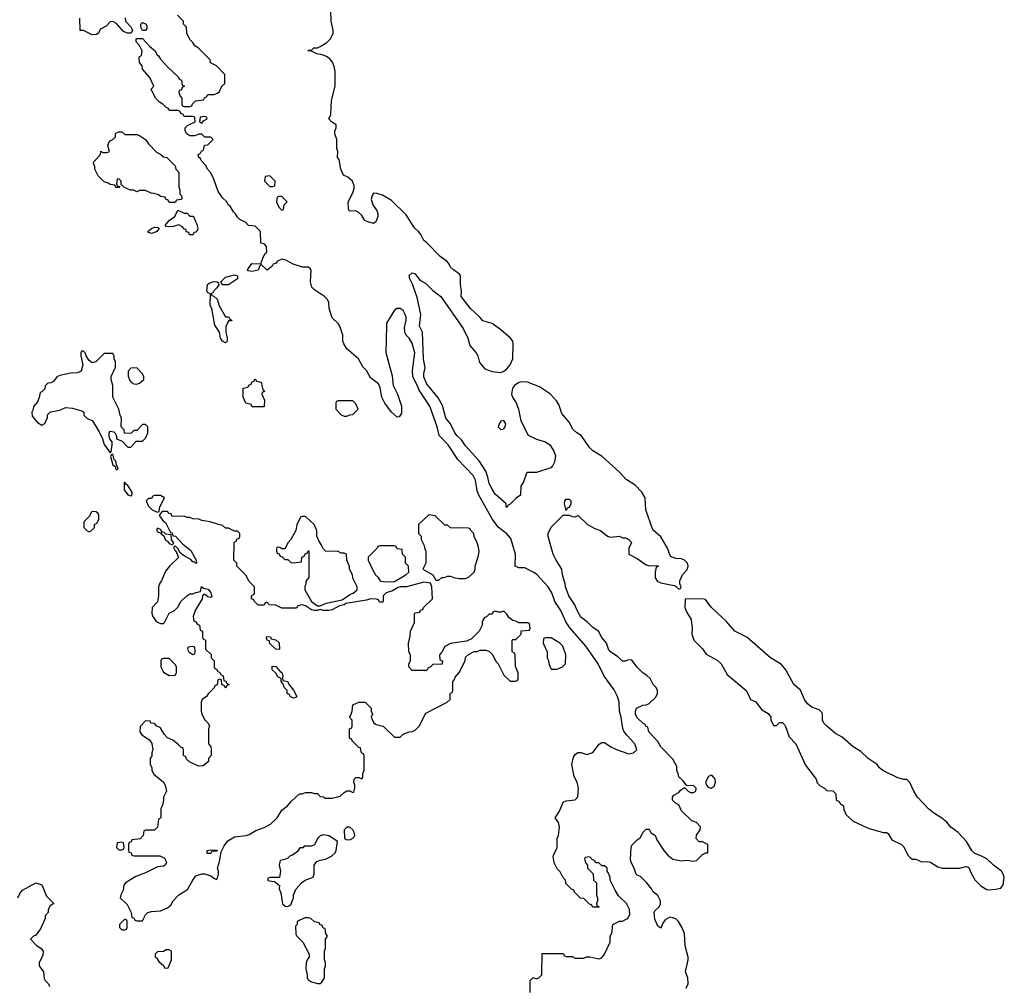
# Model space of a CAD drawing. Header units: inches. Extents: x 2735672 to 2903319, y 894031 to 1029782.
# Tile 166 of 167: x 2865900 to 2872549, y 945959 to 952480. Entities that reach past the tile are written whole.
import ezdxf

# ---------------------------------------------------------------- set-up
doc = ezdxf.new("R2010")
doc.units = ezdxf.units.IN
doc.header["$MEASUREMENT"] = 0
for name, color, linetype in [('C8964', 7, 'Continuous'), ('C8965', 7, 'Continuous'), ('C8974', 7, 'Continuous')]:
    doc.layers.add(name, color=color, linetype=linetype)

msp = doc.modelspace()

# ---------------------------------------------------------------- linework, layer by layer
at = {"layer": 'C8964', "color": 4}
for points, elevation in [([(2866071.7, 950000), (2866070, 949986), (2866050, 949966), (2866038, 949962), (2866031.6, 949928.4), (2866019.6, 949900.4), (2865992.7, 949867.3), (2865991.6, 949848.4), (2865982, 949830), (2865983.6, 949803.6), (2866019.6, 949759.6), (2866050, 949742), (2866070, 949754), (2866087.3, 949792.7), (2866088.4, 949811.6), (2866108.4, 949831.6), (2866170, 949842), (2866210, 949862), (2866256.9, 949856.9), (2866319.6, 949839.6), (2866334, 949830), (2866334, 949810), (2866354, 949790), (2866391.3, 949770), (2866436.4, 949696.4), (2866458.8, 949650), (2866470, 949611.3), (2866510, 949554), (2866518, 949562), (2866524, 949610), (2866524, 949630), (2866508.7, 949650), (2866504.7, 949664.7), (2866504, 949690), (2866510, 949702), (2866536, 949696), (2866542, 949690), (2866554, 949670), (2866554, 949650), (2866592.7, 949632.7), (2866630, 949594), (2866650, 949594), (2866687.3, 949632.7), (2866730, 949634), (2866750, 949654), (2866766, 949690), (2866766, 949730), (2866750, 949746), (2866730, 949746), (2866690, 949706), (2866670, 949706), (2866650, 949686), (2866607.3, 949687.3), (2866606, 949710), (2866586, 949730), (2866588, 949790), (2866578, 949810), (2866568.7, 949850), (2866528.7, 949930), (2866528.1, 950000)], 12), ([(2867538, 950000), (2867542, 949982), (2867554, 949970), (2867538, 949962), (2867534, 949950), (2867552, 949910), (2867550, 949866), (2867470, 949866), (2867462, 949882), (2867428, 949890), (2867408.7, 949930), (2867408.4, 949991.6), (2867442, 949998), (2867442.7, 950000)], 8), ([(2868427, 950000), (2868452, 949950), (2868479.1, 949870), (2868477.3, 949822.7), (2868462, 949798), (2868450, 949795.3), (2868410, 949829), (2868365.2, 949890), (2868345.2, 949930), (2868333.6, 949993.6), (2868330.9, 950000)], 8), ([(2870000, 947649.3), (2869981.2, 947670), (2869972.5, 947692.5), (2869960.9, 947770), (2869949.4, 947810), (2869947, 947870), (2869937, 947910), (2869913.9, 947953.9), (2869845.8, 948045.8), (2869806.6, 948130), (2869722.7, 948250), (2869616.2, 948370), (2869589.7, 948409.7), (2869555.1, 948490), (2869512.7, 948550), (2869493.2, 948610), (2869469.1, 948649.1), (2869390, 948735.3), (2869368, 948750), (2869310, 948778), (2869270, 948778), (2869246, 948790), (2869249, 948870), (2869215.9, 948975.9), (2869190, 949009), (2869130, 949054), (2869089.7, 949109.7), (2868999.5, 949270), (2868990, 949298), (2868978.4, 949370), (2868961.7, 949401.7), (2868858, 949510), (2868793.2, 949610), (2868731.7, 949671.7), (2868719.5, 949730), (2868669.5, 949870), (2868597.7, 949977.7), (2868587.6, 950000)], 8), ([(2869233.8, 950000), (2869228, 949992), (2869220.7, 949950), (2869226.8, 949930), (2869252.1, 949892.1), (2869267.3, 949850), (2869284, 949770), (2869334.4, 949674.4), (2869390, 949646.8), (2869451.3, 949630), (2869478.8, 949610), (2869504.7, 949570), (2869518, 949538), (2869511.1, 949491.1), (2869501, 949470), (2869486.4, 949453.6), (2869390, 949422), (2869330, 949422), (2869322.8, 949417.2), (2869302, 949358), (2869284.7, 949330), (2869282, 949270), (2869251.6, 949248.4), (2869212.7, 949207.3), (2869198, 949202), (2869190, 949186), (2869186, 949190), (2869186, 949210), (2869110, 949275.3), (2869090, 949308.7), (2869070, 949348.7), (2869062, 949390), (2869047, 949430), (2869001.6, 949501.6), (2868910, 949602.7), (2868882.9, 949642.9), (2868854, 949670), (2868839, 949690), (2868809.2, 949750), (2868777.2, 949790), (2868755.1, 949875.1), (2868725.4, 949925.4), (2868665.3, 950000)], 4), ([(2870000, 949373.2), (2869995.9, 949375.9), (2869950, 949425.2), (2869834, 949530), (2869770, 949569.3), (2869750, 949589.2), (2869691.2, 949671.2), (2869661.2, 949690), (2869635.3, 949715.3), (2869610, 949762), (2869561.5, 949821.5), (2869540.2, 949880.2), (2869526, 949906), (2869484, 949950), (2869417.2, 949997.2), (2869410.4, 950000)], 4), ([(2870000, 948153.2), (2869991.1, 948148.9), (2869970, 948148.7), (2869938, 948178), (2869888.7, 948210), (2869875.3, 948230), (2869862, 948270), (2869830, 948308), (2869808, 948350), (2869770, 948375.3), (2869732.9, 948412.9), (2869690, 948446), (2869664, 948490), (2869649.2, 948529.2), (2869609.2, 948590), (2869585.2, 948650), (2869584, 948670), (2869565.2, 948730), (2869562, 948770), (2869522, 948830), (2869502, 948870), (2869469.1, 948989.1), (2869469.2, 949010), (2869490, 949052), (2869570, 949134), (2869610, 949134), (2869630, 949124.7), (2869650, 949122), (2869672, 949132), (2869734, 949070), (2869782.8, 949042.8), (2869822, 949030), (2869870, 948991.3), (2869890, 948984.7), (2869950, 948991.3), (2869970, 948982), (2869990, 948982), (2870000, 948977)], 4), ([(2870000, 946508), (2869999, 946510), (2869943.1, 946563.1), (2869920.4, 946600.4), (2869888.4, 946668.4), (2869887.3, 946687.3), (2869876.4, 946716.4), (2869866, 946730), (2869866, 946750), (2869850, 946766), (2869830, 946766), (2869810, 946786), (2869790, 946786), (2869782, 946802), (2869767.3, 946807.3), (2869750, 946826), (2869718, 946822), (2869714, 946810), (2869723.6, 946783.6), (2869734, 946770), (2869734, 946750), (2869771.6, 946711.6), (2869774, 946670), (2869794, 946650), (2869794, 946570), (2869802, 946550), (2869802, 946530), (2869794, 946510), (2869798, 946498), (2869814, 946490), (2869810, 946486), (2869770, 946486), (2869762, 946502), (2869747.3, 946507.3), (2869710, 946546), (2869687.3, 946547.3), (2869647.3, 946587.3), (2869642, 946602), (2869627.3, 946607.3), (2869587.3, 946647.3), (2869586, 946670), (2869568.4, 946688.4), (2869550, 946726), (2869530, 946746), (2869510, 946786), (2869502, 946830), (2869528.7, 946890), (2869529, 946950), (2869538, 946970), (2869545.2, 947030), (2869538, 947058), (2869515.3, 947090), (2869545.2, 947134.8), (2869570, 947196), (2869590, 947204.7), (2869650, 947212), (2869668.4, 947231.6), (2869674, 947290), (2869664, 947330), (2869644, 947370), (2869629.5, 947449.5), (2869639.3, 947500.7), (2869650, 947518), (2869670, 947531), (2869690, 947531.3), (2869730, 947518), (2869770, 947532), (2869813.6, 947586.4), (2869830, 947598), (2869850, 947598), (2869891.3, 947570), (2869930, 947550.8), (2870000, 947526.3)], 8), ([(2865888, 946550), (2865900.2, 946579.8), (2865918, 946602), (2866010, 946651), (2866050, 946638), (2866082, 946562), (2866131.6, 946511.6), (2866104.7, 946495.3), (2866092, 946470), (2866091.3, 946450), (2866071.3, 946428.7), (2866071, 946410), (2866039.8, 946340.2), (2866010, 946298), (2865994, 946290), (2865974, 946270), (2866012, 946230), (2866042, 946210), (2866058, 946190), (2866056.9, 946163.1), (2866032, 946110), (2866032, 946090), (2866061, 946050), (2866064.7, 946004.7), (2866071.6, 945991.6), (2866094, 945970), (2866102, 945950)], 8), ([(2869348, 945910), (2869348, 945992), (2869368, 946012), (2869390, 946002), (2869406, 946010), (2869426, 946030), (2869427.3, 946172.7), (2869570, 946174), (2869578, 946158), (2869590, 946154), (2869630, 946154), (2869650, 946142), (2869710, 946142), (2869728, 946152), (2869750, 946152), (2869810, 946138), (2869830, 946144.7), (2869848, 946170), (2869888, 946250), (2869888, 946290), (2869898, 946310), (2869906, 946370), (2869950, 946392), (2869970, 946392), (2870000, 946407)], 8)]:
    msp.add_lwpolyline(points, dxfattribs=dict(at, elevation=elevation))
for points, elevation in [([(2868150, 949906), (2868050, 949906), (2868038, 949902), (2868034, 949890), (2868034, 949850), (2868070, 949812), (2868090, 949802), (2868110, 949802), (2868128.4, 949811.6), (2868150, 949814), (2868186, 949850), (2868170, 949886)], 12), ([(2869170, 949774), (2869150, 949768), (2869138, 949750), (2869132, 949730), (2869150, 949712), (2869170, 949718), (2869179, 949730), (2869182, 949750)], 4), ([(2866530, 949546), (2866518, 949542), (2866514, 949530), (2866530, 949474), (2866543.6, 949463.6), (2866550, 949442), (2866558, 949442), (2866566, 949450), (2866554.6, 949474.6), (2866550, 949498), (2866538, 949510)], 12), ([(2866610, 949355.3), (2866606, 949354), (2866606, 949306), (2866630, 949272), (2866650, 949264.7), (2866658, 949270), (2866659, 949290), (2866630, 949335.3), (2866620.2, 949340.2)], 12), ([(2866850, 949266), (2866810, 949266), (2866798, 949262), (2866790, 949246), (2866770, 949246), (2866754, 949230), (2866770, 949194), (2866794, 949170), (2866830, 949154), (2866842, 949158), (2866846, 949190), (2866878, 949250)], 12), ([(2869590, 949166), (2869578, 949210), (2869582, 949230), (2869590, 949242), (2869610, 949242), (2869622, 949230), (2869622, 949210), (2869610, 949186), (2869598, 949182)], 4), ([(2866390, 949158), (2866385.4, 949154.6), (2866370, 949126), (2866334, 949090), (2866334, 949050), (2866354, 949030), (2866370, 949022), (2866386, 949030), (2866406, 949050), (2866406, 949070), (2866420.4, 949079.6), (2866434.6, 949105.4), (2866434.6, 949134.6), (2866430, 949146), (2866416.4, 949156.4)], 12), ([(2866898, 949158), (2866862, 949158), (2866843.6, 949136.4), (2866844.7, 949130), (2866870, 949092), (2866883.6, 949083.6), (2866891.6, 949071.6), (2866918, 949018), (2866930, 949014), (2866934, 948994), (2866951.1, 948991.1), (2866999.6, 948939.6), (2867054.8, 948894.8), (2867092, 948830), (2867094, 948810), (2867090, 948808), (2867078, 948818), (2867070, 948818), (2867054.6, 948834.6), (2867003.1, 948863.1), (2866982, 948882), (2866970, 948906), (2866950, 948926), (2866942, 948918), (2866942, 948910), (2866950, 948894), (2866954, 948894), (2866971.6, 948848.4), (2866910.9, 948789.1), (2866884.5, 948755.5), (2866858, 948690), (2866846, 948674), (2866838, 948650), (2866838, 948590), (2866831.6, 948548.4), (2866794, 948510), (2866792, 948470), (2866798, 948450), (2866819.6, 948419.6), (2866830, 948412), (2866850, 948402), (2866870, 948402), (2866878, 948410), (2866908.9, 948471.1), (2866946, 948490), (2866968.4, 948511.6), (2866988, 948550), (2867028, 948590), (2867050, 948602), (2867070, 948602), (2867088.4, 948611.6), (2867122, 948618), (2867128, 948652), (2867142, 948642), (2867173.2, 948633.2), (2867191, 948610), (2867196.9, 948583.1), (2867190, 948578), (2867170, 948582), (2867150, 948598), (2867142, 948598), (2867134, 948590), (2867132, 948570), (2867084.7, 948490), (2867072, 948450), (2867072.7, 948432.7), (2867078, 948418), (2867092.7, 948412.7), (2867098, 948398), (2867114, 948390), (2867118, 948358), (2867134, 948350), (2867134, 948310), (2867138, 948298), (2867154, 948290), (2867154, 948230), (2867192.7, 948192.7), (2867194, 948170), (2867214, 948150), (2867214, 948110), (2867218, 948098), (2867230, 948094), (2867238, 948078), (2867250, 948074), (2867258, 948058), (2867274, 948050), (2867278, 948018), (2867292.7, 948012.7), (2867298, 947998), (2867314, 947990), (2867298, 947982), (2867290, 947966), (2867282, 947982), (2867266, 947990), (2867262, 948022), (2867250, 948026), (2867238, 948022), (2867232.7, 947987.3), (2867218, 947982), (2867212.7, 947967.3), (2867171.6, 947928.4), (2867162, 947910), (2867131.6, 947888.4), (2867124.7, 947870), (2867126, 947810), (2867131, 947790), (2867150, 947752), (2867172, 947730), (2867182, 947710), (2867174, 947690), (2867174, 947590), (2867191.6, 947571.6), (2867194, 947550), (2867194, 947510), (2867174, 947490), (2867174, 947470), (2867139.6, 947440.4), (2867110, 947438), (2867050, 947466), (2867027.3, 947487.3), (2867022, 947502), (2867006, 947510), (2867006, 947550), (2867002, 947562), (2866990, 947566), (2866968.4, 947588.4), (2866933.6, 947613.6), (2866898, 947630), (2866874.6, 947654.6), (2866850, 947698), (2866826, 947710), (2866810, 947726), (2866786, 947730), (2866782, 947742), (2866750, 947746), (2866712.7, 947707.3), (2866712, 947670), (2866724.7, 947650), (2866776.9, 947616.9), (2866791.6, 947591.6), (2866798, 947550), (2866791.3, 947530), (2866791.6, 947508.4), (2866782, 947490), (2866782, 947450), (2866792, 947430), (2866792, 947410), (2866805.4, 947385.4), (2866872, 947330), (2866882, 947310), (2866891.3, 947270), (2866872, 947230), (2866872, 947210), (2866863.6, 947176.4), (2866852, 947150), (2866854, 947090), (2866838, 947082), (2866830, 947026), (2866810, 947006), (2866750, 947006), (2866738, 947002), (2866734, 946970), (2866712.7, 946947.3), (2866658, 946942), (2866652.7, 946927.3), (2866638, 946922), (2866634, 946910), (2866634, 946870), (2866638, 946858), (2866652.7, 946852.7), (2866658, 946838), (2866670, 946834), (2866847.3, 946832.7), (2866876.9, 946816.9), (2866892, 946790), (2866882, 946770), (2866870, 946764), (2866830, 946759), (2866750, 946719.3), (2866685.2, 946694.8), (2866614, 946650), (2866603.6, 946636.4), (2866599.6, 946600.4), (2866582, 946570), (2866578, 946550), (2866625.4, 946505.4), (2866652, 946450), (2866658, 946418), (2866670, 946414), (2866678, 946398), (2866690, 946394), (2866730, 946394), (2866750, 946434), (2866766, 946450), (2866790, 946458), (2866850, 946462), (2866898, 946482), (2866920.2, 946499.8), (2866935.3, 946530), (2866975.3, 946570), (2867032.9, 946607.1), (2867068.7, 946670), (2867090, 946698), (2867130, 946712), (2867151.1, 946711.1), (2867196, 946696), (2867210, 946682), (2867230, 946674), (2867236.4, 946683.6), (2867242, 946710), (2867242, 946730), (2867235.3, 946750), (2867250, 946794), (2867260.4, 946859.6), (2867280.2, 946899.8), (2867305.6, 946934.4), (2867350, 946962), (2867428.9, 946971.1), (2867450, 946978), (2867494.6, 947005.4), (2867550, 947024.7), (2867593.6, 947046.4), (2867638, 947090), (2867670, 947142), (2867708, 947170), (2867736.4, 947203.6), (2867790, 947252), (2867807.3, 947252.7), (2867830, 947262), (2867870, 947262), (2867890, 947254), (2867910, 947254), (2867930, 947234), (2867951.6, 947231.6), (2867963.6, 947223.6), (2868010, 947222), (2868063.1, 947236.9), (2868090, 947262), (2868110, 947272), (2868130, 947272), (2868150, 947262), (2868156.4, 947263.6), (2868162, 947290), (2868162, 947310), (2868155.3, 947330), (2868158, 947350), (2868170, 947362), (2868190, 947362), (2868210, 947354), (2868216.4, 947363.6), (2868218, 947390), (2868226, 947410), (2868226, 947510), (2868222, 947522), (2868208.4, 947528.4), (2868202, 947562), (2868190, 947566), (2868146, 947610), (2868142, 947622), (2868130, 947626), (2868127.3, 947632.7), (2868126, 947690), (2868142, 947698), (2868146, 947710), (2868146, 947750), (2868126, 947770), (2868136.4, 947783.6), (2868146, 947810), (2868150, 947854), (2868190, 947872), (2868234, 947870), (2868274, 947830), (2868274, 947810), (2868282, 947790), (2868274, 947770), (2868290, 947734), (2868303.6, 947723.6), (2868332.7, 947712.7), (2868354, 947710), (2868430, 947634), (2868470, 947634), (2868487.3, 947652.7), (2868500.4, 947659.6), (2868528.9, 947671.1), (2868550, 947672), (2868570, 947682), (2868598, 947710), (2868643.1, 947796.9), (2868786, 947870), (2868806, 947890), (2868806, 947930), (2868822, 947938), (2868826, 947950), (2868826, 948010), (2868836.4, 948023.6), (2868840.4, 948039.6), (2868870, 948074), (2868907.3, 948152.7), (2868910, 948174), (2868930, 948194), (2868970, 948214), (2868990, 948214), (2869010, 948222), (2869050, 948222), (2869072.7, 948212.7), (2869092.7, 948192.7), (2869112, 948150), (2869132, 948130), (2869170, 948054), (2869212.7, 948012.7), (2869247.3, 948012.7), (2869262, 948018), (2869266, 948030), (2869266, 948070), (2869247.3, 948112.7), (2869246, 948190), (2869242, 948202), (2869226, 948210), (2869226, 948290), (2869230, 948294), (2869250, 948294), (2869286, 948330), (2869287.3, 948352.7), (2869342, 948358), (2869346, 948370), (2869342, 948402), (2869330, 948406), (2869270, 948406), (2869250, 948418), (2869230, 948422), (2869203.1, 948443.1), (2869190, 948466), (2869170, 948486), (2869150, 948478), (2869130, 948478), (2869110, 948486), (2869098, 948482), (2869090, 948466), (2869070, 948466), (2869050, 948446), (2869038, 948442), (2869023.6, 948416.4), (2869022, 948390), (2869002, 948350), (2868950, 948298), (2868916.9, 948283.1), (2868810, 948268), (2868770, 948246), (2868751.6, 948208.4), (2868734, 948190), (2868738, 948158), (2868754, 948150), (2868752.7, 948127.3), (2868690, 948126), (2868672.7, 948107.3), (2868658, 948102), (2868650, 948086), (2868550, 948086), (2868528, 948110), (2868528, 948130), (2868538, 948150), (2868538, 948190), (2868528, 948210), (2868526, 948270), (2868536.4, 948316.4), (2868538, 948350), (2868566, 948410), (2868566, 948470), (2868570, 948474), (2868602, 948478), (2868607.3, 948492.7), (2868622, 948498), (2868626, 948510), (2868688, 948570), (2868684, 948650), (2868674.6, 948674.6), (2868630, 948681.2), (2868510.9, 948649.1), (2868470, 948649), (2868455.3, 948644.7), (2868416.8, 948623.2), (2868374, 948610), (2868354, 948590), (2868354, 948550), (2868350, 948546), (2868330, 948546), (2868322, 948562), (2868310, 948566), (2868270, 948568), (2868241, 948559), (2868102.8, 948537.2), (2868090.6, 948529.4), (2868058.8, 948521.2), (2868010, 948494), (2867990, 948489.2), (2867949.2, 948489.2), (2867930, 948498), (2867910.9, 948489.1), (2867889.1, 948489.1), (2867870, 948495.3), (2867830, 948522), (2867810, 948528), (2867778, 948522), (2867770, 948506), (2867670, 948506), (2867630, 948526), (2867588, 948528), (2867570, 948546), (2867558, 948542), (2867550, 948526), (2867510, 948526), (2867486, 948550), (2867482, 948562), (2867466, 948570), (2867466, 948590), (2867482, 948598), (2867486, 948610), (2867486, 948650), (2867447.3, 948687.3), (2867430, 948726), (2867366, 948790), (2867366, 948810), (2867346, 948830), (2867348, 948952), (2867362, 948958), (2867367.3, 948972.7), (2867382, 948978), (2867386, 948990), (2867386, 949010), (2867370, 949026), (2867350, 949026), (2867310, 949046), (2867290, 949046), (2867267.3, 949067.3), (2867250, 949068), (2867186, 949090), (2867130, 949098), (2867110, 949108), (2867068.9, 949108.9), (2867050, 949118), (2867030, 949118), (2867010, 949128), (2866930, 949126), (2866922, 949142), (2866910, 949146)], 12), ([(2867830, 949126), (2867810, 949126), (2867798, 949122), (2867772, 949070), (2867764.7, 949030), (2867732, 948970), (2867712, 948950), (2867690, 948906), (2867670, 948906), (2867656.4, 948916.4), (2867642, 948918), (2867634, 948910), (2867634, 948890), (2867638, 948878), (2867652.7, 948872.7), (2867658, 948858), (2867672.7, 948852.7), (2867690, 948834), (2867710, 948834), (2867730, 948814), (2867750, 948812), (2867802, 948818), (2867806, 948850), (2867822, 948858), (2867827.3, 948872.7), (2867842, 948878), (2867847.3, 948892.7), (2867852.7, 948892.7), (2867852.7, 948712.7), (2867832.7, 948687.3), (2867831.6, 948668.4), (2867824.7, 948655.3), (2867826, 948630), (2867871.3, 948550), (2867910, 948522), (2867930, 948522), (2867970, 948538.8), (2868078, 948562), (2868130, 948598.8), (2868151.8, 948608.2), (2868178, 948630), (2868178, 948650), (2868148.9, 948708.9), (2868148, 948730), (2868128, 948770), (2868127.3, 948787.3), (2868108, 948830), (2868106, 948870), (2868090, 948878), (2868070, 948878), (2868050, 948888), (2867966, 948890), (2867946, 948910), (2867936.4, 948936.4), (2867920.4, 948960.4), (2867907.3, 948992.7), (2867906, 949030), (2867888, 949070)], 12), ([(2868663.6, 949136.4), (2868594, 949070), (2868594, 949010), (2868611.6, 948991.6), (2868612, 948970), (2868632, 948930), (2868632.7, 948912.7), (2868642, 948890), (2868642, 948810), (2868622, 948770), (2868690.7, 948730.7), (2868710, 948694), (2868730, 948694), (2868750, 948712), (2868767.3, 948712.7), (2868790, 948722), (2868810, 948722), (2868832.7, 948712.7), (2868867.1, 948707.1), (2868910, 948707.3), (2868930, 948716), (2868968, 948750), (2868975.3, 948770), (2868975.3, 948790), (2868998, 948862), (2869002, 948890), (2868998, 948918), (2868990, 948946), (2868968, 948990), (2868966, 949010), (2868946, 949030), (2868942, 949042), (2868930, 949046), (2868808.4, 949048.4), (2868790, 949066), (2868770, 949066), (2868706, 949130)], 12), ([(2866830, 949046), (2866824.7, 949035.3), (2866830, 949022), (2866850, 949014), (2866858, 949018), (2866854, 949010), (2866874, 948994), (2866885.4, 948965.4), (2866898, 948958), (2866910, 948942), (2866930, 948934), (2866938, 948942), (2866938, 948950), (2866926, 948970), (2866922, 949002), (2866886, 949006), (2866876.4, 949016.4), (2866860.4, 949020.4), (2866850, 949038)], 12), ([(2868430, 948926), (2868330, 948926), (2868318, 948922), (2868314, 948910), (2868254, 948850), (2868254, 948830), (2868283.6, 948763.6), (2868302, 948730), (2868316.9, 948716.9), (2868334, 948690), (2868362.8, 948682.8), (2868430, 948686), (2868508, 948730), (2868528, 948750), (2868526, 948790), (2868506, 948810), (2868506, 948850), (2868486, 948870), (2868482, 948902), (2868450, 948906), (2868442, 948922)], 12), ([(2867650, 948226), (2867630, 948228), (2867588, 948270), (2867586, 948286), (2867568, 948290), (2867566, 948310), (2867570, 948314), (2867592.7, 948312.7), (2867598, 948298), (2867630, 948292), (2867651.1, 948271.1), (2867654, 948230)], 12), ([(2869490, 948306), (2869450, 948306), (2869438, 948302), (2869434, 948270), (2869462, 948210), (2869462, 948170), (2869471.6, 948151.6), (2869472.7, 948132.7), (2869483.6, 948103.6), (2869490, 948094), (2869530, 948094), (2869550, 948102), (2869566, 948110), (2869586, 948130), (2869588, 948190), (2869568, 948250), (2869548, 948270)], 12), ([(2867070, 948246), (2867038, 948242), (2867034, 948230), (2867042, 948210), (2867070, 948194), (2867082, 948198), (2867086, 948210), (2867082, 948242)], 12), ([(2866910, 948166), (2866870, 948166), (2866858, 948162), (2866854, 948150), (2866854, 948110), (2866870, 948074), (2866910, 948052), (2866950, 948054), (2866958, 948070), (2866958, 948110), (2866950, 948126)], 12), ([(2867750, 947898), (2867740.4, 947900.4), (2867726, 947910), (2867722, 947922), (2867706, 947930), (2867706, 947950), (2867687.3, 947967.3), (2867678, 947998), (2867666, 948010), (2867666, 948030), (2867643.1, 948043.1), (2867630, 948066), (2867606, 948090), (2867606, 948114), (2867630, 948112), (2867658, 948078), (2867670.7, 948070.7), (2867678, 948050), (2867674, 948034), (2867678, 948018), (2867710.6, 948010.6), (2867716, 947996), (2867750, 947952), (2867770, 947914), (2867770, 947906)], 12), ([(2868130, 947028), (2868110, 947028), (2868092, 947010), (2868092.7, 946952.7), (2868103.6, 946943.6), (2868130, 946942), (2868150, 946952), (2868158, 946962), (2868162, 946970), (2868159, 946990), (2868150, 947008)], 12), ([(2867950, 946975.3), (2867930, 946968), (2867912, 946950), (2867891.3, 946908.7), (2867870, 946898), (2867822, 946898), (2867811.6, 946888.4), (2867792.7, 946887.3), (2867776.9, 946863.1), (2867742, 946838), (2867726.4, 946833.6), (2867710, 946818), (2867690, 946808), (2867658, 946802), (2867652, 946770), (2867661, 946730), (2867654, 946686), (2867590, 946686), (2867578, 946682), (2867574, 946670), (2867583.6, 946663.6), (2867619.6, 946659.6), (2867654, 946634), (2867652, 946610), (2867663.6, 946583.6), (2867674, 946510), (2867692.7, 946492.7), (2867710, 946492), (2867730, 946502), (2867748.7, 946550), (2867748.9, 946571.1), (2867768, 946610), (2867802, 946650), (2867828.7, 946670), (2867882, 946690), (2867889.1, 946710.9), (2867889.3, 946770.7), (2867905.6, 946794.4), (2867930, 946804.7), (2867966, 946810), (2868006, 946830), (2868030, 946854), (2868038, 946870), (2868046, 946930), (2867990, 946968.7)], 12), ([(2866590, 946926), (2866558, 946922), (2866554, 946890), (2866570, 946874), (2866590, 946874), (2866602, 946878), (2866606, 946890), (2866602, 946922)], 12), ([(2867190, 946848.7), (2867166, 946850), (2867166, 946870), (2867190, 946874), (2867232.7, 946872.7), (2867230, 946866), (2867198, 946862)], 12), ([(2866610, 946406), (2866574, 946370), (2866574, 946350), (2866590, 946334), (2866610, 946334), (2866622, 946338), (2866626, 946350), (2866626, 946390), (2866622, 946402)], 12), ([(2867850, 946415.3), (2867825.4, 946414.6), (2867774, 946390), (2867774, 946370), (2867762, 946358), (2867765.4, 946305.4), (2867772, 946290), (2867812, 946250), (2867854, 946170), (2867854, 946150), (2867843.6, 946136.4), (2867834, 946110), (2867832, 946070), (2867842, 946030), (2867842, 946010), (2867850, 945994), (2867870, 945982), (2867910, 945972), (2867930, 945972), (2867940.4, 945979.6), (2867958, 946010), (2867958, 946070), (2867966, 946090), (2867966, 946110), (2867958, 946130), (2867958, 946190), (2867966, 946210), (2867966, 946270), (2867978, 946290), (2867968.4, 946308.4), (2867962, 946342), (2867950, 946346), (2867942, 946362), (2867926, 946370), (2867922, 946382), (2867890, 946388), (2867866, 946410)], 12), ([(2866910, 946198), (2866890, 946198), (2866870, 946188), (2866830, 946186), (2866814, 946170), (2866814, 946150), (2866823.6, 946143.6), (2866839.6, 946119.6), (2866874, 946090), (2866878, 946078), (2866890, 946074), (2866902, 946078), (2866926, 946130), (2866926, 946190)], 12)]:
    msp.add_lwpolyline(points, close=True, dxfattribs=dict(at, elevation=elevation))
at = {"layer": 'C8965', "color": 4}
for points, elevation in [([(2868665.3, 950000), (2868650, 950019), (2868630, 950068), (2868629.6, 950090), (2868638.4, 950130), (2868626.9, 950190), (2868619.3, 950370), (2868600.9, 950410), (2868609.5, 950490), (2868583.9, 950603.9), (2868553.2, 950693.2), (2868534, 950730), (2868530, 950752), (2868549.4, 950770.6), (2868570, 950764.7), (2868602, 950722), (2868639.9, 950699.9), (2868690, 950651.3), (2868744.7, 950610), (2868894.6, 950394.6), (2868927.3, 950330), (2868939.8, 950279.8), (2868982.8, 950230), (2868994, 950210), (2869005.2, 950165.2), (2869041.4, 950121.4), (2869090, 950104.7), (2869150, 950098), (2869170, 950106), (2869190, 950122.8), (2869212.7, 950150), (2869229.2, 950190), (2869233.2, 950290), (2869229.3, 950309.3), (2869214, 950330), (2869150, 950385.2), (2869090, 950428.7), (2869027, 950447), (2869009.4, 950469.4), (2868944, 950530), (2868882, 950610), (2868884, 950650), (2868877.2, 950690), (2868877.2, 950750), (2868870, 950762), (2868829, 950790), (2868810, 950809), (2868801.2, 950830), (2868787.2, 950847.2), (2868740.1, 950880.1), (2868650, 950974), (2868629.4, 950989.4), (2868609, 951030), (2868594, 951050), (2868566, 951074), (2868510, 951162), (2868410, 951259), (2868350, 951294), (2868312.7, 951307.3), (2868290, 951308), (2868282, 951298), (2868272.7, 951267.3), (2868284.7, 951230), (2868310.9, 951190.9), (2868318, 951170), (2868318, 951150), (2868305.4, 951114.6), (2868290, 951104), (2868250, 951114), (2868230, 951124), (2868210, 951158), (2868190, 951178), (2868168.4, 951188.4), (2868128, 951188), (2868120.4, 951200.4), (2868118, 951250), (2868148.7, 951310), (2868158, 951342), (2868158, 951358), (2868148.4, 951388.4), (2868116.4, 951416.4), (2868086, 951430), (2868068, 951470), (2868056.4, 951536.4), (2868046, 951550), (2868048, 951590), (2868042, 951610), (2868042, 951670), (2868028.7, 951710), (2868028.7, 951730), (2868038, 951750), (2868038, 951770), (2868006, 951790), (2867988, 951810), (2868000.4, 951839.6), (2868006.3, 951933.7), (2868029.2, 952030), (2868029.3, 952129.3), (2868023.2, 952163.2), (2868012.5, 952192.5), (2867995.1, 952215.1), (2867972.1, 952232.1), (2867943.2, 952243.2), (2867906, 952250), (2867870, 952268), (2867846, 952270), (2867850, 952274), (2867870, 952274), (2867886, 952290), (2867910, 952290.8), (2867930, 952298.8), (2867974.2, 952325.8), (2867999.3, 952350), (2868017.2, 952390), (2868017.2, 952410), (2868002.7, 952470), (2868002, 952542)], 4), ([(2866611.6, 952491.6), (2866614, 952470), (2866651.1, 952431.1), (2866662, 952410), (2866652, 952388), (2866628.9, 952388.9), (2866600.2, 952400.2), (2866554.6, 952454.6), (2866530, 952468), (2866510, 952466), (2866483.6, 952436.4), (2866444.7, 952415.3), (2866430, 952386), (2866419.6, 952380.4), (2866390, 952378), (2866330, 952406), (2866307.3, 952407.3), (2866306, 952490)], 8), ([(2868330.9, 950000), (2868322, 950022), (2868270, 950062), (2868241.2, 950110), (2868216.5, 950136.5), (2868188, 950190), (2868110, 950258), (2868088.7, 950290), (2868082, 950310), (2868082, 950350), (2868062, 950410), (2868050, 950428), (2868010, 950466), (2867989, 950530), (2867988, 950570), (2867978, 950590), (2867958, 950610), (2867890, 950655.3), (2867873.6, 950673.6), (2867864, 950710), (2867868.4, 950788.4), (2867860.4, 950800.4), (2867848.4, 950808.4), (2867810, 950808.7), (2867746, 950830), (2867696.4, 950856.4), (2867670, 950862), (2867642, 950850), (2867626.4, 950833.6), (2867611.6, 950828.4), (2867604.7, 950815.3), (2867571.6, 950788.4), (2867530, 950826), (2867522, 950818), (2867511, 950789), (2867470, 950779), (2867443.1, 950783.1), (2867438, 950790), (2867466.6, 950833.4), (2867528.4, 950831.6), (2867543.7, 950876.3), (2867558, 950902), (2867568, 950910), (2867567.3, 950947.3), (2867550, 950966), (2867528, 950970), (2867526, 951050), (2867490, 951086), (2867446, 951090), (2867426, 951110), (2867386, 951130), (2867370, 951146), (2867358, 951170), (2867343.1, 951183.1), (2867320.4, 951220.4), (2867308, 951230), (2867298, 951250), (2867270, 951278), (2867240.2, 951320.2), (2867208.7, 951410), (2867188.9, 951448.9), (2867168, 951470), (2867156.4, 951496.4), (2867126, 951530), (2867122, 951542), (2867108.7, 951548.7), (2867106, 951570), (2867122, 951578), (2867127.3, 951592.7), (2867142, 951598), (2867147.3, 951632.7), (2867170, 951634), (2867206, 951670), (2867190, 951686), (2867150, 951686), (2867130, 951706), (2867110, 951706), (2867083.6, 951696.4), (2867050, 951695.3), (2867029.2, 951709.2), (2867018, 951730), (2867018, 951750), (2867034, 951766), (2867086, 951790), (2867082, 951822), (2867070, 951826), (2867010, 951826), (2867002, 951842), (2866987.3, 951847.3), (2866982, 951862), (2866970, 951866), (2866910, 951866), (2866902, 951882), (2866890, 951886), (2866866, 951910), (2866843.1, 951923.1), (2866818, 951950), (2866788, 952010), (2866806, 952030), (2866778, 952090), (2866730, 952146), (2866727.3, 952167.3), (2866708, 952190), (2866706, 952230), (2866722, 952238), (2866726, 952270), (2866710, 952306), (2866686, 952330), (2866686, 952350), (2866690, 952354), (2866730, 952354), (2866779.6, 952299.6), (2866814, 952270), (2866825.4, 952245.4), (2866836.9, 952236.9), (2866850, 952214), (2866899.6, 952159.6), (2866972.7, 952092.7), (2866978, 952078), (2866992.7, 952072.7), (2866998, 952038), (2867014, 952030), (2866998, 952022), (2866992.7, 952007.3), (2866978, 952002), (2866974, 951990), (2866983.6, 951963.6), (2866994, 951950), (2866994, 951910), (2866998, 951898), (2867010, 951894), (2867050, 951894), (2867062, 951898), (2867067.3, 951912.7), (2867087.3, 951932.7), (2867142, 951938), (2867147.3, 951952.7), (2867162, 951958), (2867170, 951974), (2867210, 951974), (2867236.4, 951983.6), (2867250, 951994), (2867266, 952030), (2867286, 952050), (2867286, 952110), (2867228.4, 952168.4), (2867188.7, 952188.7), (2867186, 952210), (2867106, 952290), (2867083.1, 952303.1), (2867070, 952326), (2867050, 952346), (2867028, 952390), (2867026, 952430), (2867006, 952450), (2867006, 952470), (2866966, 952510)], 8), ([(2868587.6, 950000), (2868555.6, 950070), (2868551.8, 950110), (2868567.3, 950230), (2868550, 950295.3), (2868529, 950330), (2868509.5, 950349.5), (2868501.2, 950370), (2868498, 950402), (2868509, 950450), (2868509, 950470), (2868504, 950490), (2868490, 950515.3), (2868470, 950528.7), (2868450, 950528.7), (2868430, 950518), (2868378, 950430), (2868376, 950410), (2868372.8, 950232.8), (2868415.3, 950075.3), (2868422, 950010), (2868427, 950000)], 8), ([(2866528.1, 950000), (2866528, 950010), (2866518, 950050), (2866518, 950070), (2866547.3, 950132.7), (2866548, 950150), (2866548, 950170), (2866538, 950190), (2866538, 950210), (2866530, 950226), (2866470, 950226), (2866414, 950170), (2866390, 950162), (2866370, 950178), (2866348, 950210), (2866342, 950230), (2866330, 950242), (2866318, 950242), (2866312, 950230), (2866312, 950210), (2866326.8, 950150), (2866314, 950106), (2866290, 950095.3), (2866246.4, 950093.6), (2866170, 950078), (2866151.6, 950068.4), (2866130, 950038), (2866110, 950028), (2866090, 950026), (2866072.7, 950007.3), (2866071.7, 950000)], 12), ([(2867442.7, 950000), (2867447.3, 950012.7), (2867462, 950018), (2867467.3, 950032.7), (2867482, 950038), (2867490, 950054), (2867498, 950038), (2867531.1, 950031.1), (2867538, 950000)], 8), ([(2869410.4, 950000), (2869330, 950032.3), (2869285.8, 950034.2), (2869270, 950029.2), (2869241, 950010), (2869233.8, 950000)], 4)]:
    msp.add_lwpolyline(points, dxfattribs=dict(at, elevation=elevation))
for points, elevation in [([(2866730, 952406), (2866718, 952430), (2866718, 952450), (2866730, 952462), (2866754, 952450), (2866759.6, 952439.6), (2866759.6, 952420.4), (2866750, 952406)], 8), ([(2867150, 951826), (2867118, 951822), (2867114, 951790), (2867130, 951782), (2867142, 951798), (2867166, 951810), (2867162, 951822)], 8), ([(2866610, 951704.7), (2866690, 951704.7), (2866710, 951698), (2866750, 951672), (2866770, 951642), (2866824.7, 951584.7), (2866854, 951570), (2866870, 951554), (2866894, 951550), (2866950, 951494), (2866954, 951470), (2866974, 951450), (2866974, 951350), (2866982, 951330), (2866982, 951302), (2866991.6, 951291.6), (2866994, 951270), (2866990, 951266), (2866958, 951262), (2866950, 951246), (2866910, 951246), (2866902, 951262), (2866887.3, 951267.3), (2866882, 951282), (2866850, 951286), (2866836.4, 951296.4), (2866807.3, 951307.3), (2866788.4, 951308.4), (2866750, 951326), (2866710, 951326), (2866690, 951318), (2866670, 951328), (2866648.4, 951328.4), (2866607.3, 951347.3), (2866586, 951366), (2866586, 951390), (2866570, 951406), (2866558, 951402), (2866554, 951370), (2866558, 951358), (2866574, 951354), (2866574, 951350), (2866570, 951346), (2866550, 951346), (2866542, 951362), (2866510, 951366), (2866496.4, 951376.4), (2866470, 951386), (2866430, 951426), (2866408, 951470), (2866407.3, 951487.3), (2866398, 951510), (2866400.4, 951519.6), (2866446, 951570), (2866448.4, 951591.6), (2866462, 951582), (2866490, 951582), (2866506, 951590), (2866495.3, 951630), (2866502, 951650), (2866510, 951662), (2866528.4, 951671.6), (2866546, 951690), (2866546, 951710), (2866550, 951714), (2866570, 951722), (2866590, 951722)], 8), ([(2867590, 951426), (2867558, 951422), (2867554, 951390), (2867590, 951354), (2867610, 951354), (2867622, 951358), (2867626, 951390)], 8), ([(2867670, 951286), (2867650, 951286), (2867638, 951282), (2867634, 951250), (2867650, 951214), (2867670, 951194), (2867682, 951198), (2867686, 951230), (2867706, 951250)], 8), ([(2867010, 951174), (2867030, 951174), (2867050, 951154), (2867070, 951154), (2867074, 951150), (2867096.9, 951096.9), (2867102, 951070), (2867099.6, 951060.4), (2867090, 951046), (2867078, 951042), (2867070, 951026), (2867047.3, 951027.3), (2867042, 951042), (2867027.3, 951047.3), (2867022, 951062), (2867010, 951066), (2867000.4, 951080.4), (2866974.6, 951094.6), (2866930, 951081.2), (2866890, 951084), (2866882, 951090), (2866910, 951124.7), (2866948, 951150), (2866967.3, 951192.7)], 8), ([(2866790, 951036), (2866770, 951042), (2866765.2, 951050), (2866790, 951070.7), (2866810, 951078.8), (2866836, 951076), (2866842, 951070), (2866826, 951050), (2866810, 951042.9)], 8), ([(2867268.7, 950688.7), (2867258, 950710), (2867290, 950741), (2867350, 950758), (2867371.3, 950751.3), (2867371.1, 950728.9), (2867310, 950688.7)], 8), ([(2867290, 950474), (2867310, 950474), (2867318, 950458), (2867332, 950450), (2867330, 950446), (2867310, 950446), (2867292.7, 950407.3), (2867291.3, 950370), (2867302, 950330), (2867302, 950310), (2867290, 950298), (2867270, 950308), (2867255.3, 950330), (2867248.7, 950370), (2867217.2, 950417.2), (2867197.2, 950530), (2867186.6, 950550), (2867188, 950628), (2867170, 950635.3), (2867162.7, 950650), (2867169, 950691), (2867179, 950701), (2867209.1, 950710.9), (2867234, 950710), (2867242, 950702), (2867244.7, 950690), (2867232, 950670), (2867210.8, 950650), (2867204.7, 950635.3), (2867194, 950630), (2867198, 950618), (2867210, 950614), (2867233.2, 950593.2), (2867247.3, 950547.3)], 8), ([(2866690, 950128), (2866650, 950126), (2866632.7, 950107.3), (2866632.7, 950072.7), (2866643.6, 950043.6), (2866654, 950030), (2866670, 950022), (2866690, 950018), (2866710, 950024.7), (2866738, 950050), (2866738, 950070), (2866728, 950090)], 12)]:
    msp.add_lwpolyline(points, close=True, dxfattribs=dict(at, elevation=elevation))
at = {"layer": 'C8974', "color": 4}
for points, elevation in [([(2870000, 948977), (2870014, 948970), (2870031.3, 948950), (2870014, 948910), (2870014, 948870), (2870070, 948842), (2870130, 948798), (2870150, 948792), (2870210, 948794), (2870211.6, 948788.4), (2870198, 948782), (2870191.6, 948748.4), (2870191.3, 948710), (2870207.1, 948687.1), (2870230, 948676), (2870319.6, 948659.6), (2870332.7, 948652.7), (2870350, 948634), (2870362, 948638), (2870366, 948650), (2870358, 948670), (2870358, 948690), (2870375.3, 948730), (2870409, 948770), (2870413.2, 948790), (2870409, 948810), (2870390, 948829), (2870370, 948839), (2870330, 948842), (2870295.3, 948855.3), (2870274, 948910), (2870230, 948988.7), (2870174.6, 949034.6), (2870128.7, 949170), (2870124, 949250), (2870102, 949290), (2870056.6, 949336.6), (2870000, 949373.2)], 4), ([(2870400.5, 945939.5), (2870414.5, 945970), (2870412, 946010), (2870396, 946050), (2870413.2, 946130), (2870413.2, 946150), (2870394.6, 946225.4), (2870389, 946310), (2870372.3, 946352.3), (2870349, 946390), (2870330, 946409), (2870310, 946415.3), (2870290, 946419), (2870259.8, 946400.2), (2870242, 946378), (2870230, 946346), (2870210, 946358), (2870190, 946406), (2870185.2, 946450), (2870190, 946462), (2870218, 946490), (2870228, 946510), (2870228, 946530), (2870210, 946566), (2870178, 946590), (2870168.9, 946608.9), (2870135.3, 946650), (2870092.7, 946692.7), (2870070, 946702), (2870062, 946710), (2870049, 946750), (2870030, 946788), (2870025.2, 946810), (2870028.7, 946890), (2870034.6, 946905.4), (2870070, 946942), (2870090, 946954), (2870110, 946994), (2870130, 947014), (2870150, 947014), (2870162, 946990), (2870190.5, 946970.5), (2870202, 946942), (2870250.8, 946870), (2870277.5, 946837.5), (2870310.5, 946810.5), (2870370, 946800.7), (2870404.7, 946804.7), (2870450, 946798), (2870470, 946801), (2870510, 946842), (2870534, 946854), (2870546, 946854), (2870546, 946910), (2870510, 946928), (2870489, 946929), (2870469, 946950), (2870470, 946974), (2870495.3, 947010), (2870498, 947030), (2870470, 947059), (2870438, 947070), (2870370, 947138), (2870350, 947178), (2870328, 947190), (2870308.7, 947210), (2870308, 947230), (2870316.4, 947243.6), (2870350, 947262), (2870363.1, 947276.9), (2870390, 947294), (2870414, 947270), (2870430, 947262), (2870450, 947262), (2870466, 947270), (2870468, 947290), (2870450, 947308), (2870406, 947306), (2870380.4, 947340.4), (2870350, 947366), (2870347.3, 947387.3), (2870338, 947410), (2870336.4, 947436.4), (2870310, 947486), (2870228.9, 947568.9), (2870210, 947606), (2870148, 947670), (2870142, 947702), (2870130, 947706), (2870122, 947722), (2870110, 947726), (2870070, 947766), (2870058, 947790), (2870058, 947810), (2870066, 947830), (2870108.9, 947851.1), (2870130, 947852), (2870150, 947862), (2870194.6, 947905.4), (2870208, 947930), (2870208, 947950), (2870198, 947970), (2870178, 947990), (2870158, 948030), (2870138, 948050), (2870108, 948070), (2870070, 948108), (2870034.6, 948154.6), (2870010, 948158), (2870000, 948153.2)], 4), ([(2870000, 947526.3), (2870010, 947522.8), (2870046, 947530), (2870068, 947550), (2870054, 947590), (2870000, 947649.3)], 8), ([(2870000, 946407), (2870006, 946410), (2870020.4, 946439.6), (2870019, 946470), (2870000, 946508)], 8)]:
    msp.add_lwpolyline(points, dxfattribs=dict(at, elevation=elevation))
at = {"layer": 'C8974', "color": 4, "elevation": 4}
for points in [[(2870510, 948569.2), (2870394, 948566), (2870391.3, 948510), (2870402, 948482), (2870433.4, 948430), (2870441, 948370), (2870438, 948330), (2870451.3, 948290), (2870510, 948232), (2870535.3, 948195.3), (2870610, 948154.8), (2870636, 948130), (2870677.3, 948057.3), (2870804.7, 947950), (2870818, 947930), (2870834, 947890), (2870870, 947874), (2870910, 947822), (2870954.8, 947794.8), (2870972, 947770), (2870972.7, 947752.7), (2870990, 947714), (2871010, 947714), (2871030, 947734), (2871050, 947734), (2871070, 947714), (2871096, 947636), (2871141, 947590), (2871205.5, 947445.5), (2871264.7, 947370), (2871278, 947350), (2871286, 947326), (2871305.4, 947305.4), (2871334, 947290), (2871350, 947274), (2871390, 947271.3), (2871411.1, 947251.1), (2871414, 947210), (2871430, 947202), (2871443.5, 947183.5), (2871462, 947170), (2871465.4, 947145.4), (2871482, 947110), (2871527.3, 947067.3), (2871630, 947021), (2871730, 946991.3), (2871754, 946990), (2871763.6, 946983.6), (2871790, 946942), (2871854, 946910), (2871870, 946894), (2871896.9, 946836.9), (2871916.9, 946816.9), (2871930, 946811.3), (2871951.3, 946811.3), (2871992.7, 946792.7), (2872030, 946796), (2872050, 946791), (2872099.8, 946759.8), (2872130, 946751), (2872249.1, 946750.9), (2872290, 946762), (2872299.6, 946759.6), (2872311.6, 946751.6), (2872318, 946730), (2872350.7, 946670.7), (2872391.3, 946630), (2872430, 946606.8), (2872450, 946604), (2872490, 946607.7), (2872525.2, 946614.8), (2872542, 946638), (2872548.9, 946688.9), (2872542, 946710), (2872529.1, 946729.1), (2872475.3, 946770), (2872430, 946813.2), (2872390, 946834), (2872348.7, 946848.7), (2872329.1, 946869.1), (2872293.2, 946930), (2872237.2, 946990), (2872187.7, 947027.7), (2872160.1, 947060.1), (2872127.3, 947087.3), (2872070, 947122.7), (2872036, 947150), (2871962.7, 947230), (2871937.2, 947270), (2871910, 947328.7), (2871890, 947349), (2871870, 947349.2), (2871830, 947359.3), (2871729.5, 947409.5), (2871706.8, 947426.8), (2871689.3, 947449.3), (2871628.7, 947490), (2871578.9, 947538.9), (2871529, 947570), (2871454, 947634), (2871410, 947659.3), (2871350, 947709.2), (2871329.3, 947730), (2871321.2, 947750), (2871322, 947790), (2871318, 947798), (2871298.6, 947818.6), (2871250, 947837.2), (2871220.1, 947860.1), (2871199, 947890), (2871172.1, 947952.1), (2871128.7, 947990), (2871073.2, 948090), (2871044.8, 948124.8), (2870969.2, 948170), (2870809.2, 948310), (2870729.7, 948349.7), (2870670, 948419), (2870570, 948513.2), (2870530, 948564)], [(2870570, 947377.2), (2870552, 947370), (2870531.3, 947330), (2870538, 947310), (2870550, 947298), (2870570, 947291.3), (2870590, 947304.7), (2870599, 947330), (2870597.2, 947350), (2870575.1, 947375.1)]]:
    msp.add_lwpolyline(points, close=True, dxfattribs=at)

doc.saveas('drawing.dxf')
